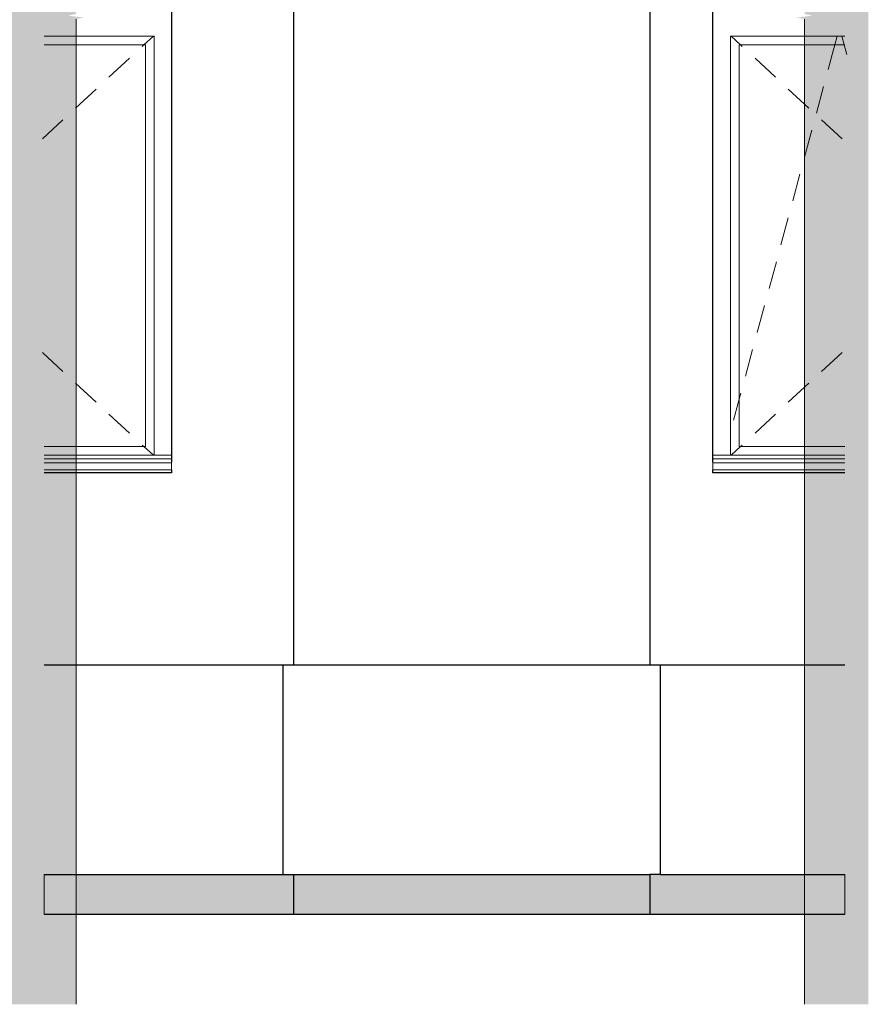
# Model space of a CAD drawing. Header units: millimetres. Extents: x 807321 to 843339, y 429826 to 458563.
# Tile 9 of 18: x 835064 to 837494, y 443045 to 445864. Entities that reach past the tile are written whole.
import ezdxf

# ---------------------------------------------------------------- set-up
doc = ezdxf.new("R2010")
doc.units = ezdxf.units.MM
doc.header["$MEASUREMENT"] = 0
doc.layers.add('- 2D четрежи', color=7, linetype='Continuous')
for name, color, linetype, lineweight in [('- 2D четрежи_Ном._пера__1', 7, 'Continuous', 15), ('1_Утеплитель_Ном._пера__21', 7, 'Continuous', 30), ('1_Цоколь_Ном._пера__21', 7, 'Continuous', 30), ('2D - Общий_Ном._пера__1', 7, 'Continuous', 15), ('Конструктив - Стены Несущие_Ном._пера__1', 7, 'Continuous', 15), ('Конструктив - Стены Несущие_Ном._пера__21', 7, 'Continuous', 30)]:
    doc.layers.add(name, color=color, linetype=linetype, lineweight=lineweight)
doc.linetypes.add('Линия земли', pattern='A,0,[1,7 Фрагменты фасада 2 и 3_1.Shx,S=0.952381,R=0,X=0,Y=-0.0375],-120,0', length=120)

# ---------------------------------------------------------------- blocks, each defined once
blk = doc.blocks.new('CI Tools Break Line Symbol[3]_1', base_point=(837311.1, 443045.2))
at = {"layer": '- 2D четрежи', "linetype": 'Continuous', "lineweight": 0, "true_color": 0xffffff}
blk.add_hatch(color=7, dxfattribs=at).paths.add_polyline_path([(837493.6, 443045.2), (837493.6, 448700.9), (837311.1, 448700.9), (837311.1, 445880.6), (837333.6, 445875.6), (837288.6, 445870.6), (837311.1, 445865.6), (837311.1, 443045.2)])
at = {"layer": '- 2D четрежи_Ном._пера__1', "color": 7, "linetype": 'Continuous', "lineweight": 15}
blk.add_line((837311.1, 443045.2), (837311.1, 445865.6), dxfattribs=at)
blk = doc.blocks.new('CI Tools Break Line Symbol[4]_1', base_point=(835225.5, 443045.2))
at = {"layer": '- 2D четрежи', "linetype": 'Continuous', "lineweight": 0, "true_color": 0xffffff}
blk.add_hatch(color=7, dxfattribs=at).paths.add_polyline_path([(835225.5, 443045.2), (835225.5, 445865.6), (835248, 445870.6), (835203, 445875.6), (835225.5, 445880.6), (835225.5, 448700.9), (834936.1, 448700.9), (834936.1, 443045.2)])
at = {"layer": '- 2D четрежи_Ном._пера__1', "color": 7, "linetype": 'Continuous', "lineweight": 15}
blk.add_line((835225.5, 443045.2), (835225.5, 445865.6), dxfattribs=at)

msp = doc.modelspace()

# ---------------------------------------------------------------- hatches: boundary and pattern name
at = {"layer": '2D - Общий_Ном._пера__1', "linetype": 'Continuous', "lineweight": 15}
msp.add_hatch(color=7, dxfattribs=at).paths.add_polyline_path([(835133.9, 443303.7), (835133.9, 443417.2), (837426.6, 443417.2), (837426.6, 443303.7)])

# ---------------------------------------------------------------- linework, layer by layer
at = {"layer": '1_Утеплитель_Ном._пера__21', "color": 7, "linetype": 'Continuous', "lineweight": 30}
for p, q in [((835847.7, 446217.8), (835847.7, 444017.2)), ((836867.7, 446217.8), (836867.7, 444017.2)), ((835847.7, 443417.2), (835847.7, 443303.7)), ((836867.7, 443417.2), (836867.7, 443303.7)), ((835847.7, 443303.7), (836857.7, 443303.7)), ((836857.7, 443303.7), (836867.7, 443303.7))]:
    msp.add_line(p, q, dxfattribs=at)
at = {"layer": '1_Цоколь_Ном._пера__21', "color": 7, "linetype": 'Continuous', "lineweight": 30}
for p, q in [((835133.9, 444017.2), (835817.7, 444017.2)), ((835817.7, 444017.2), (835817.7, 443417.2)), ((835817.7, 444017.2), (836868.1, 444017.2)), ((836868.1, 444017.2), (836898.1, 444017.2)), ((836898.1, 444017.2), (836898.1, 443417.2)), ((836898.1, 444017.2), (837426.6, 444017.2)), ((835133.9, 443417.2), (835817.7, 443417.2)), ((835817.7, 443417.2), (836868.1, 443417.2)), ((836898.1, 443417.2), (836868.1, 443417.2)), ((836898.1, 443417.2), (837426.6, 443417.2))]:
    msp.add_line(p, q, dxfattribs=at)
at = {"layer": '2D - Общий_Ном._пера__1', "color": 7, "linetype": 'Continuous', "lineweight": 15, "flags": 128}
msp.add_lwpolyline([(835133.9, 443303.7), (835133.9, 443417.2), (837426.6, 443417.2), (837426.6, 443303.7)], close=True, dxfattribs=at)
at = {"layer": '2D - Общий_Ном._пера__1', "color": 7, "linetype": 'Линия земли', "lineweight": 15}
msp.add_lwpolyline([(835133.9, 443417.2), (837426.6, 443417.2)], dxfattribs=at)
at = {"layer": 'Конструктив - Стены Несущие_Ном._пера__1', "color": 7, "linetype": 'Continuous', "lineweight": 15}
for p, q in [((835133.9, 445817.2), (835448.9, 445817.2)), ((835446.9, 445817.2), (835419.9, 445792.2)), ((835448.9, 445817.2), (835448.9, 444617.2)), ((837098.9, 444617.2), (837098.9, 445817.2)), ((837098.9, 445817.2), (837426.6, 445817.2)), ((837100.9, 445817.2), (837127.9, 445792.2)), ((837397.9, 445792.2), (837404.6, 445817.2)), ((837424.9, 445792.2), (837418.1, 445817.2)), ((835133.9, 445792.2), (835423.9, 445792.2)), ((835419.9, 445792.2), (835415.2, 445787.8)), ((835423.9, 445792.2), (835423.9, 444642.2)), ((837123.9, 444642.2), (837123.9, 445792.2)), ((837123.9, 445792.2), (837426.6, 445792.2)), ((837127.9, 445792.2), (837132.6, 445787.8)), ((837390.5, 445764.9), (837397.9, 445792.2)), ((837432.2, 445764.9), (837424.9, 445792.2)), ((835378.5, 445753.8), (835319.8, 445699.5)), ((837169.3, 445753.8), (837228, 445699.5)), ((837378.8, 445721.7), (837390.5, 445764.9)), ((835283.1, 445665.5), (835224.4, 445611.2)), ((837264.6, 445665.5), (837323.3, 445611.2)), ((837345, 445596.2), (837365.8, 445673.4)), ((835187.7, 445577.2), (835129, 445522.8)), ((837360, 445577.2), (837418.7, 445522.8)), ((837311.1, 445470.7), (837331.9, 445547.9)), ((837277.2, 445345.2), (837298, 445422.4)), ((837243.3, 445219.7), (837264.1, 445296.9)), ((837209.4, 445094.2), (837230.3, 445171.4)), ((837175.5, 444968.7), (837196.4, 445045.9)), ((835187.7, 444857.1), (835129, 444911.5)), ((837141.6, 444843.2), (837162.5, 444920.4)), ((837360, 444857.1), (837418.7, 444911.5)), ((835283.1, 444768.8), (835224.4, 444823.2)), ((837264.6, 444768.8), (837323.3, 444823.2)), ((837123.9, 444777.4), (837128.6, 444794.9)), ((837107.7, 444717.7), (837123.9, 444777.4)), ((835378.5, 444680.5), (835319.8, 444734.8)), ((837169.3, 444680.5), (837228, 444734.8)), ((835423.9, 444642.2), (835133.9, 444642.2)), ((835419.9, 444642.2), (835415.2, 444646.5)), ((835446.9, 444617.2), (835419.9, 444642.2)), ((837100.9, 444617.2), (837127.9, 444642.2)), ((837426.6, 444642.2), (837123.9, 444642.2)), ((837127.9, 444642.2), (837132.6, 444646.5)), ((835133.9, 444617.2), (835498.9, 444617.2)), ((837048.9, 444617.2), (837426.6, 444617.2)), ((835133.9, 444607.2), (835498.9, 444607.2)), ((835133.9, 444595.3), (835498.9, 444595.3)), ((835498.9, 444597.2), (835498.9, 444595.3)), ((835498.9, 444595.3), (835498.9, 444575.3)), ((837048.9, 444607.2), (837426.6, 444607.2)), ((837048.9, 444597.2), (837048.9, 444595.3)), ((837048.9, 444595.3), (837048.9, 444575.3)), ((837048.9, 444595.3), (837426.6, 444595.3)), ((835133.9, 444575.3), (835498.9, 444575.3)), ((837048.9, 444575.3), (837426.6, 444575.3))]:
    msp.add_line(p, q, dxfattribs=at)
at = {"layer": 'Конструктив - Стены Несущие_Ном._пера__21', "color": 7, "linetype": 'Continuous', "lineweight": 30}
for p, q in [((835498.9, 446417.2), (835498.9, 444597.2)), ((837048.9, 444597.2), (837048.9, 446417.2)), ((835498.9, 444567.2), (835133.9, 444567.2)), ((835498.9, 444575.3), (835498.9, 444567.2)), ((837048.9, 444567.2), (837048.9, 444575.3)), ((837426.6, 444567.2), (837048.9, 444567.2)), ((835133.9, 443303.7), (835847.7, 443303.7)), ((836867.7, 443303.7), (837426.6, 443303.7))]:
    msp.add_line(p, q, dxfattribs=at)

# ---------------------------------------------------------------- block references
at = {"layer": '- 2D четрежи', "color": 7, "linetype": 'Continuous', "lineweight": 15}
for name, p in [('CI Tools Break Line Symbol[4]_1', (835225.5, 443045.2)), ('CI Tools Break Line Symbol[3]_1', (837311.1, 443045.2))]:
    msp.add_blockref(name, p, dxfattribs=at)

doc.saveas('drawing.dxf')
